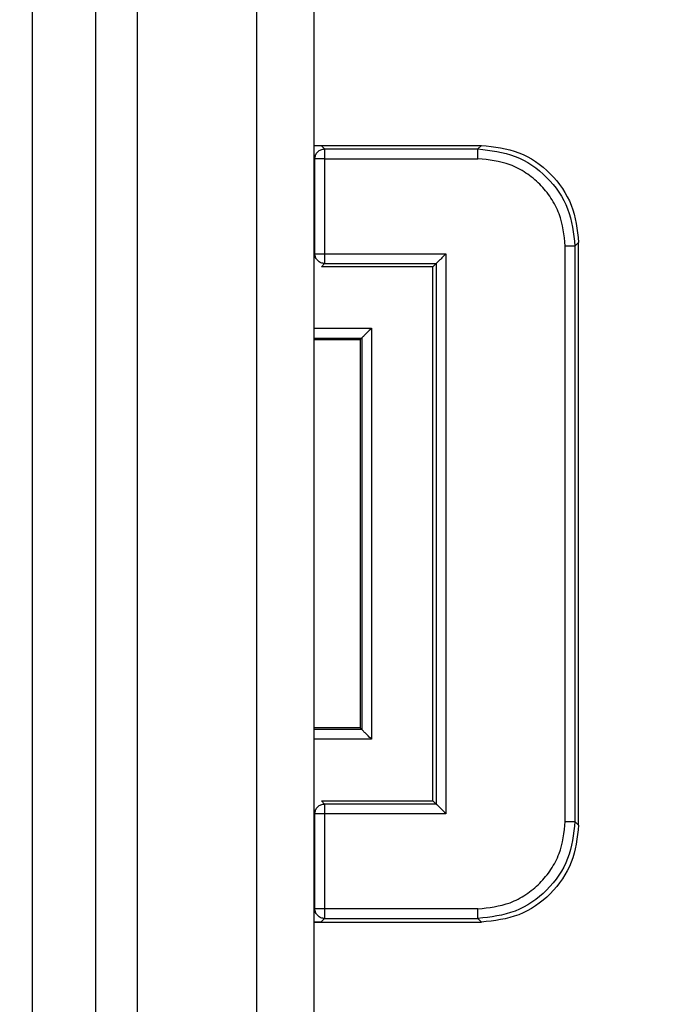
# Model space of a CAD drawing. Header units: millimetres. Extents: x 0 to 420, y 0 to 297.
# Tile 103 of 145: x 217.21 to 219.87, y 168.79 to 172.84. Entities that reach past the tile are written whole.
import ezdxf

# ---------------------------------------------------------------- set-up
doc = ezdxf.new("R2010")
doc.units = ezdxf.units.MM
doc.styles.add('SLDTEXTSTYLE0', font='TXT', dxfattribs={"width": 0.75})
doc.dimstyles.new('SLDDIMSTYLE0', dxfattribs={"dimtxt": 3.5, "dimasz": 3.302, "dimexe": 0, "dimexo": 0.0625, "dimgap": 0.875, "dimtad": 1, "dimlfac": 5, "dimrnd": 1e-09, "dimzin": 12, "dimdsep": 46, "dimtxsty": 'SLDTEXTSTYLE0', "dimsah": 1, "dimcen": 0.09, "dimadec": 0, "dimazin": 3, "dimtfac": 1, "dimtofl": 0, "dimtmove": 0, "dimatfit": 3, "dimfxl": 1, "dimfrac": 2, "dimtolj": 1, "dimtzin": 12, "dimarcsym": 0})

# ---------------------------------------------------------------- blocks, each defined once
blk = doc.blocks.new('_D_5')
at = {"color": 7, "linetype": 'Continuous', "lineweight": 18}
for p, q in [((186.436, 221.3553), (271.0027, 221.3553)), ((270.0027, 160.1553), (270.0027, 221.3553)), ((186.436, 160.1553), (271.0027, 160.1553))]:
    blk.add_line(p, q, dxfattribs=at)
for points in [[(270.0027, 221.3553), (269.4947, 218.0533), (270.5107, 218.0533)], [(270.0027, 160.1553), (270.5107, 163.4573), (269.4947, 163.4573)]]:
    blk.add_solid(points, dxfattribs=at)
at = {"color": 7, "linetype": 'Continuous', "lineweight": 18, "insert": (265.491, 186.8762), "char_height": 3.5, "attachment_point": 1, "rotation": 90, "style": 'SLDTEXTSTYLE0'}
blk.add_mtext('306', dxfattribs=at)

msp = doc.modelspace()

# ---------------------------------------------------------------- linework, layer by layer
at = {"color": 7, "linetype": 'Continuous', "lineweight": 25}
for p, q in [((217.2673, 164.7623), (217.2673, 176.7623)), ((217.5273, 176.7623), (217.5273, 164.7623)), ((217.6985, 176.7623), (217.6985, 164.7623)), ((218.1913, 164.7623), (218.1913, 176.7623)), ((218.4273, 164.7623), (218.4273, 176.7623)), ((218.4273, 172.3253), (219.1176, 172.3253)), ((218.4273, 172.3243), (218.4569, 172.3243)), ((218.4569, 172.3243), (218.4708, 172.3103)), ((218.4708, 172.3103), (218.4708, 172.2703)), ((218.4708, 172.3103), (219.1026, 172.3103)), ((219.1026, 172.3103), (219.1176, 172.3253)), ((218.4708, 172.2703), (218.4308, 172.2703)), ((218.4308, 171.8786), (218.4308, 172.2703)), ((218.4708, 172.2703), (218.4708, 171.8786)), ((218.4708, 172.2703), (219.1026, 172.2703)), ((219.4625, 169.5403), (219.4625, 171.9104)), ((219.5025, 171.9104), (219.5175, 171.9254)), ((219.5025, 171.9104), (219.5025, 169.5403)), ((219.5175, 169.5253), (219.5175, 171.9254)), ((218.4308, 171.8786), (218.4708, 171.8786)), ((218.4708, 171.8786), (218.9708, 171.8786)), ((218.4708, 171.8786), (218.4708, 171.8386)), ((218.9708, 171.8786), (218.9708, 169.572)), ((218.4575, 171.8253), (218.4708, 171.8386)), ((218.9175, 171.8253), (218.4575, 171.8253)), ((218.4708, 171.8386), (218.9308, 171.8386)), ((218.9308, 171.8386), (218.9175, 171.8253)), ((218.9175, 169.6253), (218.9175, 171.8253)), ((218.9308, 171.8386), (218.9308, 169.612)), ((218.6638, 171.5716), (218.6638, 169.879)), ((218.4273, 171.5316), (218.6238, 171.5316)), ((218.4273, 171.5253), (218.6175, 171.5253)), ((218.6238, 171.5316), (218.6175, 171.5253)), ((218.6175, 171.5253), (218.6175, 169.9253)), ((218.6238, 171.5316), (218.6238, 169.919)), ((218.6175, 169.9253), (218.4273, 169.9253)), ((218.6238, 169.919), (218.4273, 169.919)), ((218.6238, 169.919), (218.6175, 169.9253)), ((218.4708, 169.612), (218.4575, 169.6253)), ((218.4575, 169.6253), (218.9175, 169.6253)), ((218.4708, 169.612), (218.4708, 169.572)), ((218.9308, 169.612), (218.4708, 169.612)), ((218.9308, 169.612), (218.9175, 169.6253)), ((218.4708, 169.572), (218.4308, 169.572)), ((218.4308, 169.1803), (218.4308, 169.572)), ((218.9708, 169.572), (218.4708, 169.572)), ((218.4708, 169.572), (218.4708, 169.1803)), ((219.5175, 169.5253), (219.5025, 169.5403)), ((218.4708, 169.1803), (218.4308, 169.1803)), ((219.1026, 169.1803), (218.4708, 169.1803)), ((218.4708, 169.1803), (218.4708, 169.1403)), ((218.4569, 169.1264), (218.4708, 169.1403)), ((218.4708, 169.1403), (219.1026, 169.1403)), ((219.1026, 169.1403), (219.1176, 169.1253)), ((218.4273, 169.1264), (218.4569, 169.1264)), ((218.4273, 169.1253), (219.1176, 169.1253))]:
    msp.add_line(p, q, dxfattribs=at)
at = {"color": 1, "linetype": 'Continuous', "lineweight": 25}
for p, q in [((218.4273, 172.2738), (218.4308, 172.2703)), ((218.4273, 171.8751), (218.4308, 171.8786)), ((218.4273, 171.5716), (218.6638, 171.5716)), ((218.6638, 169.879), (218.4273, 169.879)), ((218.4308, 169.572), (218.4273, 169.5756)), ((218.4308, 169.1803), (218.4273, 169.1768))]:
    msp.add_line(p, q, dxfattribs=at)
at = {"color": 7, "linetype": 'Continuous', "lineweight": 25}
for points, knots in [([(218.4308, 172.2703), (218.4314, 172.2755), (218.4326, 172.286), (218.4419, 172.2992), (218.4551, 172.3085), (218.4656, 172.3097), (218.4708, 172.3103)], [0, 0, 0, 0, 0.249997, 0.500016, 0.750021, 1, 1, 1, 1]), ([(219.1026, 172.2703), (219.1026, 172.2755), (219.1026, 172.2859), (219.1026, 172.299), (219.1026, 172.3083), (219.1026, 172.3096), (219.1026, 172.3103)], [0, 0, 0, 0, 0.249995, 0.500003, 0.749994, 1, 1, 1, 1]), ([(219.1026, 172.3103), (219.155, 172.3043), (219.2598, 172.2923), (219.392, 172.1998), (219.4845, 172.0676), (219.4965, 171.9628), (219.5025, 171.9104)], [0, 0, 0, 0, 0.2500063, 0.4999982, 0.7499913, 1, 1, 1, 1]), ([(219.1176, 172.3253), (219.17, 172.3193), (219.2748, 172.3073), (219.407, 172.2148), (219.4995, 172.0826), (219.5115, 171.9778), (219.5175, 171.9254)], [0, 0, 0, 0, 0.250007, 0.499999, 0.74999, 1, 1, 1, 1]), ([(219.4625, 171.9104), (219.4577, 171.9556), (219.4502, 172.0255), (219.4054, 172.1094), (219.3589, 172.1667), (219.3016, 172.2132), (219.2178, 172.258), (219.1478, 172.2655), (219.1026, 172.2703)], [0, 0, 0, 0, 0.239457, 0.369635, 0.500002, 0.630178, 0.760543, 1, 1, 1, 1]), ([(219.5025, 171.9104), (219.5018, 171.9104), (219.5005, 171.9104), (219.4912, 171.9104), (219.4781, 171.9104), (219.4677, 171.9104), (219.4625, 171.9104)], [0, 0, 0, 0, 0.250001, 0.499986, 0.75001, 1, 1, 1, 1]), ([(218.4708, 171.8386), (218.4656, 171.8392), (218.4551, 171.8404), (218.4419, 171.8497), (218.4326, 171.8629), (218.4314, 171.8734), (218.4308, 171.8786)], [0, 0, 0, 0, 0.249979, 0.499984, 0.750003, 1, 1, 1, 1]), ([(218.9708, 171.8786), (218.9649, 171.8728), (218.9549, 171.863), (218.944, 171.8517), (218.9376, 171.8454), (218.9338, 171.8416), (218.9314, 171.8392), (218.931, 171.8388), (218.9308, 171.8386)], [0, 0, 0, 0, 0.329224, 0.553029, 0.679932, 0.795142, 0.900887, 1, 1, 1, 1]), ([(218.6638, 171.5716), (218.6579, 171.5658), (218.6479, 171.556), (218.637, 171.5448), (218.6306, 171.5384), (218.6268, 171.5346), (218.6244, 171.5322), (218.624, 171.5318), (218.6238, 171.5316)], [0, 0, 0, 0, 0.329224, 0.553028, 0.679931, 0.79514, 0.900891, 1, 1, 1, 1]), ([(218.6638, 169.879), (218.658, 169.885), (218.6482, 169.8949), (218.637, 169.9058), (218.6306, 169.9123), (218.6269, 169.916), (218.6244, 169.9185), (218.624, 169.9188), (218.6238, 169.919)], [0, 0, 0, 0, 0.329225, 0.553028, 0.679931, 0.795149, 0.900889, 1, 1, 1, 1]), ([(218.4308, 169.572), (218.4314, 169.5773), (218.4326, 169.5878), (218.4419, 169.601), (218.4551, 169.6102), (218.4656, 169.6114), (218.4708, 169.612)], [0, 0, 0, 0, 0.249997, 0.500016, 0.750021, 1, 1, 1, 1]), ([(218.9708, 169.572), (218.965, 169.578), (218.9552, 169.588), (218.944, 169.5989), (218.9376, 169.6053), (218.9339, 169.6091), (218.9314, 169.6115), (218.931, 169.6119), (218.9308, 169.612)], [0, 0, 0, 0, 0.329224, 0.553028, 0.679921, 0.795139, 0.900889, 1, 1, 1, 1]), ([(219.1026, 169.1803), (219.1478, 169.1852), (219.2177, 169.1926), (219.3016, 169.2374), (219.3589, 169.2839), (219.4054, 169.3412), (219.4502, 169.4251), (219.4577, 169.495), (219.4625, 169.5403)], [0, 0, 0, 0, 0.239458, 0.369633, 0.499998, 0.630175, 0.760543, 1, 1, 1, 1]), ([(219.5025, 169.5403), (219.4965, 169.4879), (219.4845, 169.3831), (219.392, 169.2509), (219.2598, 169.1584), (219.155, 169.1464), (219.1026, 169.1403)], [0, 0, 0, 0, 0.250009, 0.500002, 0.749994, 1, 1, 1, 1]), ([(219.5175, 169.5253), (219.5115, 169.4728), (219.4995, 169.368), (219.407, 169.2358), (219.2748, 169.1434), (219.17, 169.1313), (219.1176, 169.1253)], [0, 0, 0, 0, 0.25001, 0.500001, 0.749993, 1, 1, 1, 1]), ([(219.4625, 169.5403), (219.4677, 169.5403), (219.4781, 169.5403), (219.4912, 169.5403), (219.5005, 169.5403), (219.5018, 169.5403), (219.5025, 169.5403)], [0, 0, 0, 0, 0.24999, 0.500014, 0.749999, 1, 1, 1, 1]), ([(218.4708, 169.1403), (218.4656, 169.1409), (218.4551, 169.1422), (218.4419, 169.1514), (218.4326, 169.1646), (218.4314, 169.1751), (218.4308, 169.1803)], [0, 0, 0, 0, 0.249979, 0.499984, 0.750003, 1, 1, 1, 1]), ([(219.1026, 169.1403), (219.1026, 169.141), (219.1026, 169.1424), (219.1026, 169.1517), (219.1026, 169.1648), (219.1026, 169.1752), (219.1026, 169.1803)], [0, 0, 0, 0, 0.250006, 0.499997, 0.750005, 1, 1, 1, 1])]:
    msp.add_open_spline(points, degree=3, knots=knots, dxfattribs=at)

# ---------------------------------------------------------------- dimensions: what is measured, and where the dimension line sits
at = {"color": 7, "linetype": 'Continuous', "lineweight": 18}
dim = msp.add_linear_dim(base=(270.0027, 221.3553), p1=(185.436, 160.1553), p2=(185.436, 221.3553), angle=90, dimstyle='SLDDIMSTYLE0', dxfattribs=at)
dim.commit()
dim.dimension.update_dxf_attribs({"geometry": '_D_5', "text_midpoint": (270.0027, 190.7553), "dimtype": 160})

doc.saveas('drawing.dxf')
